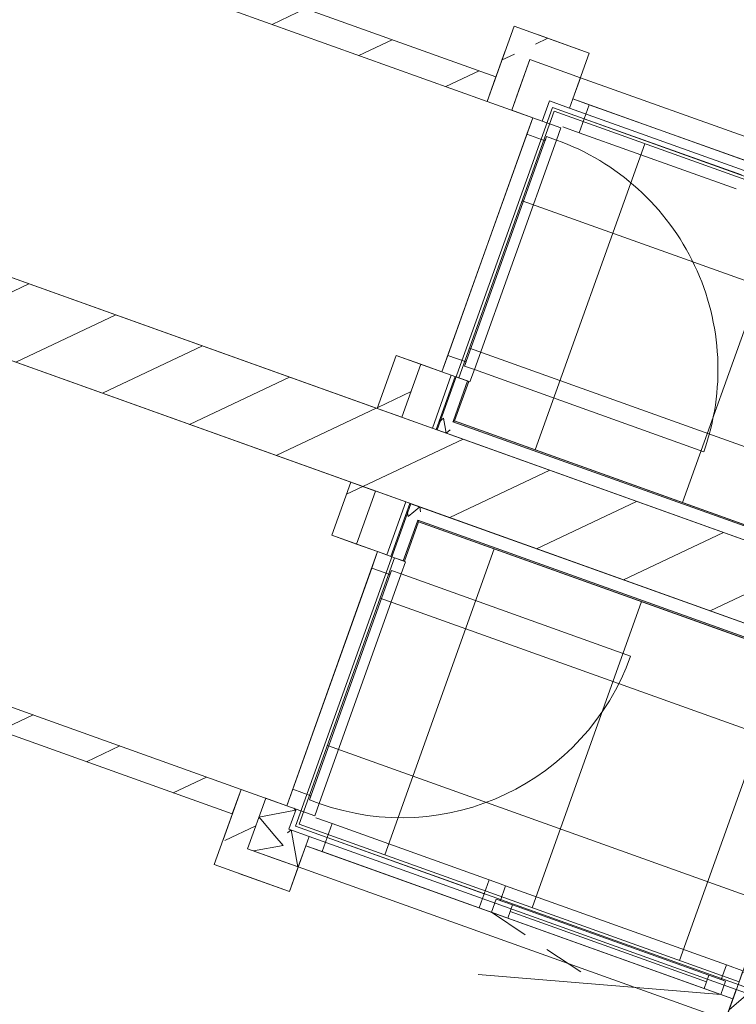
# Model space of a CAD drawing. Header units: metres. Extents: x 136314.7 to 136393.7, y 453293.7 to 453383.2.
# Tile 30 of 95: x 136370.4 to 136373.1, y 453304.6 to 453308.4. Entities that reach past the tile are written whole.
import ezdxf

# ---------------------------------------------------------------- set-up
doc = ezdxf.new("R2010")
doc.units = ezdxf.units.M
doc.set_wipeout_variables(frame=1)
doc.linetypes.add('B0701', pattern=[234.1199934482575, 155.9999942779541, -78.11999917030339])
doc.linetypes.add('Wipeout_Contour', pattern=[1000, 0, -1000])
for name, color, linetype in [('kavelgrens', 211, 'Continuous'), ('SIT_Situatie plgr_4_23 Vloeren', 7, 'Continuous'), ('SIT_Situatie plgr_4_New_21 Buitenwanden', 7, 'Continuous'), ('SIT_Situatie plgr_4_New_21 Buitenwanden Afdek-arcering', 7, 'Continuous'), ('SIT_Situatie plgr_4_New_21 Buitenwanden Deuren', 7, 'Continuous'), ('SIT_Situatie plgr_4_New_21 Buitenwanden Doorsnede-arcering', 7, 'Continuous'), ('SIT_Situatie plgr_4_New_21 Buitenwanden Laagscheidingslijnen', 7, 'Continuous'), ('SIT_Situatie plgr_4_New_21 Buitenwanden Ramen', 7, 'Continuous'), ('SIT_Situatie plgr_4_New_22 C Binnenwanden', 7, 'Continuous'), ('SIT_Situatie plgr_4_New_22 C Binnenwanden Doorsnede-arcering', 7, 'Continuous'), ('SIT_Situatie plgr_4_New_22 NC Binnenwanden', 7, 'Continuous'), ('SIT_Situatie plgr_4_New_22 NC Binnenwanden Doorsnede-arcering', 7, 'Continuous'), ('SIT_Situatie plgr_4_New_23 Vloeren', 7, 'Continuous'), ('SIT_Situatie plgr_4_New_43 Vloerafwerking', 7, 'Continuous'), ('SIT_Situatie plgr_4_New_43 Vloerafwerking Afdek-arcering', 7, 'Continuous'), ('SIT_Situatie plgr_4_New_45 Plafondafwerking', 7, 'Continuous')]:
    doc.layers.add(name, color=color, linetype=linetype)
pattern_1 = [(205.3082214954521, (19084.40436645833, 24879.28353662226), (-106.8718969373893, 226.0053044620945), [])]

# ---------------------------------------------------------------- blocks, each defined once
blk = doc.blocks.new('*X128')
at = {"layer": 'SIT_Situatie plgr_4_New_21 Buitenwanden Doorsnede-arcering', "linetype": 'Continuous', "lineweight": 0, "true_color": 0x000000}
blk.add_hatch(color=18, dxfattribs=at).paths.add_polyline_path([(183731.725899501, -141001.6683091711), (183727.0183049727, -140999.9835083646), (183725.3335041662, -141004.6911028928)])
blk = doc.blocks.new('*X129')
at = {"layer": 'SIT_Situatie plgr_4_New_21 Buitenwanden Doorsnede-arcering', "color": 7, "linetype": 'Continuous', "lineweight": 0}
for q in [(183671.7707746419, -141005.968175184), (183693.8159095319, -141019.5949348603)]:
    blk.add_line((183688.7220791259, -140991.5882412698), q, dxfattribs=at)
blk = doc.blocks.new('*X131')
at = {"layer": 'SIT_Situatie plgr_4_New_21 Buitenwanden Doorsnede-arcering', "linetype": 'Continuous', "lineweight": 0, "true_color": 0x000000}
blk.add_hatch(color=18, dxfattribs=at).paths.add_polyline_path([(183730.0410986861, -141006.3759037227), (185485.9737267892, -141634.8065675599), (185487.6585277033, -141630.0989730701), (183731.7258994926, -141001.6683091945)])
blk = doc.blocks.new('*X132')
at = {"layer": 'SIT_Situatie plgr_4_New_21 Buitenwanden Doorsnede-arcering', "linetype": 'Continuous', "lineweight": 0, "true_color": 0x000000}
blk.add_hatch(color=18, dxfattribs=at).paths.add_polyline_path([(183730.0410986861, -141006.3759037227), (183731.7258994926, -141001.6683091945), (183725.3335041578, -141004.6911029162)])
blk = doc.blocks.new('*X133')
at = {"layer": 'SIT_Situatie plgr_4_New_21 Buitenwanden Doorsnede-arcering', "color": 7, "linetype": 'Continuous', "lineweight": 0}
for p in [(183693.8159095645, -141019.5949350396), (183714.3323097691, -141035.4301447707)]:
    blk.add_line(p, (183699.0533807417, -141048.3913885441), dxfattribs=at)
blk = doc.blocks.new('*X136')
at = {"layer": 'SIT_Situatie plgr_4_New_21 Buitenwanden Doorsnede-arcering', "linetype": 'Continuous', "lineweight": 0, "true_color": 0x000000}
blk.add_hatch(color=18, dxfattribs=at).paths.add_polyline_path([(183731.7258994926, -141001.6683091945), (183785.9763766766, -140850.0840693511), (183781.2687821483, -140848.3992685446), (183727.0183049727, -140999.9835083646)])
blk = doc.blocks.new('*X137')
at = {"layer": 'SIT_Situatie plgr_4_New_21 Buitenwanden Doorsnede-arcering', "color": 7, "linetype": 'Continuous', "lineweight": 0}
for p, q in [((183074.0747351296, -142628.5402824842), (183042.6617962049, -142591.5101893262)), ((183074.0747347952, -142628.5402834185), (182960.6026156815, -142649.1784829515))]:
    blk.add_line(p, q, dxfattribs=at)
blk = doc.blocks.new('*X138')
at = {"layer": 'SIT_Situatie plgr_4_New_21 Buitenwanden Doorsnede-arcering', "color": 7, "linetype": 'Continuous', "lineweight": 0}
blk.add_line((183042.6617961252, -142591.5101892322), (182988.2529946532, -142527.3721920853), dxfattribs=at)
blk = doc.blocks.new('*X139')
at = {"layer": 'SIT_Situatie plgr_4_New_21 Buitenwanden Doorsnede-arcering', "color": 7, "linetype": 'Continuous', "lineweight": 0}
for p, q in [((183122.3216576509, -142493.7309072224), (182981.4498524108, -142519.3525352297)), ((183122.3216576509, -142493.7309072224), (183115.6581962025, -142485.8759084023)), ((182988.2529953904, -142527.3721929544), (182981.4498524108, -142519.3525352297))]:
    blk.add_line(p, q, dxfattribs=at)
blk = doc.blocks.new('*X140')
at = {"layer": 'SIT_Situatie plgr_4_New_21 Buitenwanden Doorsnede-arcering', "linetype": 'Continuous', "lineweight": 0, "true_color": 0x000000}
blk.add_hatch(color=18, dxfattribs=at).paths.add_polyline_path([(183588.8646084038, -141386.0063706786), (183593.5722029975, -141387.6911712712), (183590.5494089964, -141381.2987760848)])
blk = doc.blocks.new('*X141')
at = {"layer": 'SIT_Situatie plgr_4_New_21 Buitenwanden Doorsnede-arcering', "color": 7, "linetype": 'Continuous', "lineweight": 0}
for p, q in [((183553.9379749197, -141368.195913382), (183549.9602419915, -141346.3257020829)), ((183553.9379755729, -141368.1959136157), (183575.6455728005, -141349.781176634))]:
    blk.add_line(p, q, dxfattribs=at)
blk = doc.blocks.new('*X143')
at = {"layer": 'SIT_Situatie plgr_4_New_21 Buitenwanden Doorsnede-arcering', "linetype": 'Continuous', "lineweight": 0, "true_color": 0x000000}
blk.add_hatch(color=18, dxfattribs=at).paths.add_polyline_path([(183593.5722030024, -141387.6911712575), (183595.257003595, -141382.9835766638), (183590.5494090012, -141381.2987760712)])
blk = doc.blocks.new('*X144')
at = {"layer": 'SIT_Situatie plgr_4_New_21 Buitenwanden Doorsnede-arcering', "linetype": 'Continuous', "lineweight": 0, "true_color": 0x000000}
blk.add_hatch(color=18, dxfattribs=at).paths.add_polyline_path([(183593.5722029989, -141387.6911712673), (185349.5048468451, -142016.1217365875), (185351.1896477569, -142011.4141420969), (183595.2570036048, -141382.9835766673)])
blk = doc.blocks.new('*X145')
at = {"layer": 'SIT_Situatie plgr_4_New_21 Buitenwanden Doorsnede-arcering', "color": 7, "linetype": 'Continuous', "lineweight": 0}
for p in [(183575.6455728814, -141349.7811765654), (183601.5505971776, -141350.5597472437)]:
    blk.add_line(p, (183597.9652927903, -141330.847170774), dxfattribs=at)
blk = doc.blocks.new('*X150')
at = {"layer": 'SIT_Situatie plgr_4_New_21 Buitenwanden Doorsnede-arcering', "linetype": 'Continuous', "lineweight": 0, "true_color": 0x000000}
blk.add_hatch(color=18, dxfattribs=at).paths.add_polyline_path([(183588.8646083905, -141386.0063706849), (183534.6141376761, -141537.5906128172), (183539.3217322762, -141539.2754134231), (183593.5722029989, -141387.6911712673)])
blk = doc.blocks.new('*X151')
at = {"layer": 'SIT_Situatie plgr_4_New_21 Buitenwanden Doorsnede-arcering', "color": 7, "linetype": 'Continuous', "lineweight": 0}
for q in [(184783.8499300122, -143258.3309846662), (184880.6968545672, -143326.043828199)]:
    blk.add_line((184857.0823184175, -143196.2073347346), q, dxfattribs=at)
blk = doc.blocks.new('*X152')
at = {"layer": 'SIT_Situatie plgr_4_New_21 Buitenwanden Doorsnede-arcering', "color": 7, "linetype": 'Continuous', "lineweight": 0}
for p, q in [((183104.5603619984, -142568.9974081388), (183091.3842478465, -142580.1748163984)), ((183104.5604461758, -142568.9974382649), (183130.1820564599, -142709.8691460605)), ((183132.8805783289, -142707.5799782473), (183130.1820655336, -142709.8691493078))]:
    blk.add_line(p, q, dxfattribs=at)
blk = doc.blocks.new('woonblok 1 jutfasehof')
at = {"layer": 'SIT_Situatie plgr_4_New_23 Vloeren', "color": 252, "linetype": 'Continuous', "lineweight": 0, "flags": 128}
blk.add_lwpolyline([(-4570.235234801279, 2395.052338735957), (-351.289118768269, 885.1335978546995), (2991.355397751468, 10225.0006943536), (-1227.591152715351, 11734.92009869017)], close=True, dxfattribs=at)
at = {"color": 252, "linetype": 'Wipeout_Contour', "lineweight": 0, "ltscale": 936922.9975216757}
blk.add_wipeout([(6.490659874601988, 151.68398161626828), (6738.95494491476, 18963.231045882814), (6644.80305514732, 18996.92706424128), (-87.66122989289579, 185.3799999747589)], dxfattribs=at).dxf.layer = 'SIT_Situatie plgr_4_New_21 Buitenwanden Afdek-arcering'
at = {"color": 252, "linetype": 'Wipeout_Contour', "lineweight": 0, "ltscale": 916271.8371536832}
blk.add_wipeout([(-5047.930589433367, 2247.3808109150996), (1502.5749037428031, 20550.508217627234), (1488.4521201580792, 20555.562620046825), (-5062.053373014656, 2252.435213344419)], dxfattribs=at).dxf.layer = 'SIT_Situatie plgr_4_New_21 Buitenwanden Afdek-arcering'
at = {"color": 252, "linetype": 'Wipeout_Contour', "lineweight": 0, "ltscale": 916585.0394046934}
blk.add_wipeout([(-4906.7027536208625, 2196.8367866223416), (1643.802739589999, 20499.96419343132), (1502.5749037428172, 20550.508217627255), (-5047.930589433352, 2247.3808109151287)], dxfattribs=at).dxf.layer = 'SIT_Situatie plgr_4_New_21 Buitenwanden Afdek-arcering'
at = {"color": 252, "linetype": 'Wipeout_Contour', "lineweight": 0, "ltscale": 936432.5559896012}
blk.add_wipeout([(6458.145047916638, 18908.66151027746), (-175.92656650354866, 372.0374114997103), (-38.464806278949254, 322.84122794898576), (6595.606808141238, 18859.4653267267)], dxfattribs=at).dxf.layer = 'SIT_Situatie plgr_4_New_21 Buitenwanden Afdek-arcering'
at = {"layer": 'SIT_Situatie plgr_4_New_22 C Binnenwanden Doorsnede-arcering', "linetype": 'Continuous', "lineweight": 0}
h = blk.add_hatch(dxfattribs=at)
h.set_pattern_fill('130_KALKZANDSTEEN_0004', color=252, style=0, pattern_type=2)
h.set_pattern_definition(pattern_1)
h.paths.add_polyline_path([(1750.862039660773, 12534.0328433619), (1944.814969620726, 12464.61900327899), (1978.484479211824, 12558.78038027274), (1784.558070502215, 12628.18472866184)])
h = blk.add_hatch(dxfattribs=at)
h.set_pattern_fill('130_KALKZANDSTEEN_0004', color=252, style=0, pattern_type=2)
h.set_pattern_definition(pattern_1)
h.paths.add_polyline_path([(1681.448238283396, 12340.07991300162), (1750.862039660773, 12534.0328433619), (1656.710148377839, 12567.72885748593), (1587.296347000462, 12373.77592712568)])
h = blk.add_hatch(dxfattribs=at)
h.set_pattern_fill('130_KALKZANDSTEEN_0004', color=252, style=0, pattern_type=2)
h.set_pattern_definition(pattern_1)
h.paths.add_polyline_path([(3100.917649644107, 10504.42443748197), (-1126.502197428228, 12017.37544605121), (-1227.590245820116, 11734.91977435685), (2999.829607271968, 10221.96876363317)])
h = blk.add_hatch(dxfattribs=at)
h.set_pattern_fill('130_KALKZANDSTEEN_0004', color=252, style=0, pattern_type=2)
h.set_pattern_definition(pattern_1)
h.paths.add_polyline_path([(1260.248151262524, 11163.18152212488), (1333.031452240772, 11366.54935713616), (1238.879560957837, 11400.24537126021), (1166.096259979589, 11196.87753624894)])
h = blk.add_hatch(dxfattribs=at)
h.set_pattern_fill('130_KALKZANDSTEEN_0004', color=252, style=0, pattern_type=2)
h.set_pattern_definition(pattern_1)
h.paths.add_polyline_path([(1065.00821158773, 10914.42186455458), (992.2249314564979, 10711.05411511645), (1086.376821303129, 10677.35809697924), (1159.160102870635, 10880.72585043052)])
h = blk.add_hatch(dxfattribs=at)
h.set_pattern_fill('130_KALKZANDSTEEN_0004', color=252, style=0, pattern_type=2)
h.set_pattern_definition(pattern_1)
h.paths.add_polyline_path([(643.8081313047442, 9737.523473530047), (574.3943292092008, 9543.570541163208), (668.546220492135, 9509.874527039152), (737.9600218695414, 9703.827457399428)])
at = {"layer": 'SIT_Situatie plgr_4_New_22 NC Binnenwanden Doorsnede-arcering', "linetype": 'Continuous', "lineweight": 0}
h = blk.add_hatch(dxfattribs=at)
h.set_pattern_fill('130_KALKZANDSTEEN_0004', color=252, style=0, pattern_type=2)
h.set_pattern_definition(pattern_1)
h.paths.add_polyline_path([(1620.992275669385, 12467.92821485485), (-671.6066846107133, 13288.42641517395), (-705.3027027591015, 13194.27452533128), (1587.296257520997, 12373.77632501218)])
h = blk.add_hatch(dxfattribs=at)
h.set_pattern_fill('130_KALKZANDSTEEN_0004', color=252, style=0, pattern_type=2)
h.set_pattern_definition(pattern_1)
h.paths.add_polyline_path([(643.8077238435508, 9737.523162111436), (-1648.791081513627, 10558.02119613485), (-1682.487095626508, 10463.86930484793), (610.1117097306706, 9643.371270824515)])
at = {"layer": 'SIT_Situatie plgr_4_New_43 Vloerafwerking Afdek-arcering', "linetype": 'Continuous', "lineweight": 0}
h = blk.add_hatch(dxfattribs=at)
h.set_pattern_fill('950_RASTER_600_0004', color=252, style=0, pattern_type=2)
h.set_pattern_definition([(160.308221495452, (2800.094365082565, 11310.95664088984), (202.176096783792, 564.9113433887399), []), (250.308221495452, (2800.094365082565, 11310.95664088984), (-564.91134338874, 202.1760967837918), [])])
h.paths.add_polyline_path([(3572.900105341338, 11674.83153137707), (3517.350631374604, 11694.71213026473), (3530.829037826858, 11732.37288649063), (1844.568659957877, 12335.86854177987), (1478.966887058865, 11314.3205350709), (1516.627643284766, 11300.84212861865), (1462.377163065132, 11149.25788029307), (3166.526258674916, 10539.36003256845)])
h = blk.add_hatch(dxfattribs=at)
h.set_pattern_fill('950_RASTER_600_0004', color=252, style=0, pattern_type=2)
h.set_pattern_definition([(160.3082239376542, (2255.566866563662, 9789.462328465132), (202.1760727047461, 564.9113520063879), []), (250.3082239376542, (2255.566866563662, 9789.462328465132), (-564.911352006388, 202.1760727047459), [])])
h.paths.add_polyline_path([(2621.998795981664, 9017.865743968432), (3028.372594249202, 10153.33726009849), (1324.223472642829, 10763.23503518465), (1269.97299888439, 10611.65078454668), (1232.312242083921, 10625.12918939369), (866.7105127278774, 9603.581167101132), (2552.970916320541, 9000.085583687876), (2566.449321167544, 9037.746340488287)])
at = {"layer": 'SIT_Situatie plgr_4_New_21 Buitenwanden', "color": 252, "linetype": 'Continuous', "lineweight": 0}
for p, q in [((1915.836393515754, 12383.64837115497), (1944.814967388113, 12464.6189970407)), ((1903.031907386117, 12347.87065274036), (1915.836393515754, 12383.64837115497)), ((1762.418860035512, 12311.10134060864), (1681.448234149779, 12340.079914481)), ((1798.196578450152, 12298.29685447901), (1762.418860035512, 12311.10134060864)), ((1414.002053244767, 11337.57079216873), (1333.031427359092, 11366.54936604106)), ((1449.779771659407, 11324.76630603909), (1414.002053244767, 11337.57079216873)), ((1167.347458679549, 10648.37943048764), (1086.376832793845, 10677.35800435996)), ((1203.125177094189, 10635.574944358), (1167.347458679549, 10648.37943048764)), ((818.9306518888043, 9674.848882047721), (737.9600260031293, 9703.82745592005)), ((854.7083703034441, 9662.044395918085), (818.9306518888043, 9674.848882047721)), ((904.28226540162, 9557.209184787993), (891.4777792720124, 9521.431466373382)), ((891.4777792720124, 9521.431466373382), (862.4992053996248, 9440.460840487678)), ((2542.525161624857, 8970.898503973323), (2529.720675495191, 8935.120785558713)), ((2529.720675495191, 8935.120785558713), (2500.742101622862, 8854.15015967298))]:
    blk.add_line(p, q, dxfattribs=at)
at = {"layer": 'SIT_Situatie plgr_4_New_21 Buitenwanden', "color": 252, "linetype": 'Continuous', "lineweight": 0, "flags": 128}
for points in [[(1750.862029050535, 12534.03281371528), (1709.078971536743, 12417.28446852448)], [(1944.814956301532, 12464.61900804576), (1750.862029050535, 12534.03281371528)], [(1709.078971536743, 12417.28446852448), (1681.448237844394, 12340.07991177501)], [(1798.196579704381, 12298.29684495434), (1825.82731569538, 12375.50140812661)], [(1825.82731569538, 12375.50140812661), (1903.031919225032, 12347.87065554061)], [(1333.031454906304, 11366.54936458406), (1260.248151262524, 11163.18152212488)], [(1376.996496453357, 11121.39846461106), (1449.779798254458, 11324.76630192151)], [(1464.844103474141, 11319.3749374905), (1408.908825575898, 11163.08310337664)], [(1511.920048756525, 11302.52692942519), (1464.844103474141, 11319.3749374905)], [(1462.377166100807, 11149.25788877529), (1516.627643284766, 11300.84212861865)], [(1516.627643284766, 11300.84212861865), (1511.920048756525, 11302.52692942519)], [(1392.060817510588, 11116.00715809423), (1408.908825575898, 11163.08310337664)], [(3218.309794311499, 10520.82722489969), (1462.377166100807, 11149.25788877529)], [(1392.060817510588, 11116.00715809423), (3199.776984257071, 10469.04368551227)], [(1159.160108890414, 10880.72584827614), (1086.376805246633, 10677.35800581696)], [(1203.125152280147, 10635.57495345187), (1275.908454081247, 10838.94279076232)], [(1290.972735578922, 10833.55137370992), (1274.124729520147, 10786.47542770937)], [(3098.688923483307, 10186.5880007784), (1290.972735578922, 10833.55137370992)], [(1274.124729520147, 10786.47542770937), (1218.189458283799, 10630.1835912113)], [(1269.97299888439, 10611.65078454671), (1324.223469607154, 10763.23502670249)], [(1324.223469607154, 10763.23502670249), (3080.156113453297, 10134.80446138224)], [(1265.265404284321, 10613.33558515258), (1218.189458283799, 10630.1835912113)], [(1269.97299888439, 10611.65078454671), (1265.265404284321, 10613.33558515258)], [(737.9600223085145, 9703.82745862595), (668.5462311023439, 9509.874556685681)], [(827.0776348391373, 9584.839847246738), (854.7083641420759, 9662.044391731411)], [(904.2822273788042, 9557.209102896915), (827.0776348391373, 9584.839847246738)], [(668.5462311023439, 9509.874556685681), (785.294577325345, 9468.091502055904)], [(785.294577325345, 9468.091502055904), (862.4991663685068, 9440.46075895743)], [(2649.858068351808, 8932.48512963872), (2542.525155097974, 8970.898495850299)]]:
    blk.add_lwpolyline(points, dxfattribs=at)
at = {"layer": 'SIT_Situatie plgr_4_New_21 Buitenwanden Deuren', "color": 252, "linetype": 'Continuous', "lineweight": 0}
for p, q in [((1762.418864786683, 12311.10134085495), (1681.448238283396, 12340.07991300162)), ((1762.418864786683, 12311.10134085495), (1739.84253532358, 12248.01957369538)), ((1869.752020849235, 12272.68788475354), (1762.418864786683, 12311.10134085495)), ((1798.1965834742, 12298.2968554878), (1762.418864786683, 12311.10134085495)), ((1798.1965834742, 12298.2968554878), (1762.418864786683, 12311.10134085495)), ((1852.904013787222, 12225.61193911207), (1869.752020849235, 12272.68788475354)), ((1436.578408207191, 11400.65255214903), (1739.84253532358, 12248.01957369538)), ((1500.522485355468, 11359.71168017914), (1815.243257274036, 12239.0903447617)), ((1852.904013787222, 12225.61193911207), (1538.183241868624, 11346.23327452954)), ((1852.904013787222, 12225.61193911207), (1538.183241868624, 11346.23327452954)), ((1739.84253532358, 12248.01957369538), (1809.514934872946, 12223.0845232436)), ((1809.514934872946, 12223.0845232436), (1815.243257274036, 12239.0903447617)), ((1815.243257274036, 12239.0903447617), (1852.904013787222, 12225.61193911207)), ((1815.243257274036, 12239.0903447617), (1852.904013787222, 12225.61193911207)), ((1436.578408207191, 11400.65255214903), (1414.002078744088, 11337.57078498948)), ((1506.250807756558, 11375.71750169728), (1436.578408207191, 11400.65255214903)), ((1414.002078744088, 11337.57078498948), (1333.031452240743, 11366.54935713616)), ((1500.522485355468, 11359.71168017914), (1506.250807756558, 11375.71750169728)), ((1538.183241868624, 11346.23327452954), (1500.522485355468, 11359.71168017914)), ((1538.183241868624, 11346.23327452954), (1500.522485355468, 11359.71168017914)), ((1414.002078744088, 11337.57078498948), (1521.335234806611, 11299.15732888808)), ((1449.779797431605, 11324.76629962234), (1414.002078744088, 11337.57078498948)), ((1449.779797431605, 11324.76629962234), (1414.002078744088, 11337.57078498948)), ((1521.335234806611, 11299.15732888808), (1538.183241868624, 11346.23327452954)), ((1538.183241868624, 11346.23327452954), (2417.561906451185, 11031.51250261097)), ((1167.347434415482, 10648.37944111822), (1086.376807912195, 10677.35801326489)), ((1144.771104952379, 10585.29767395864), (1167.347434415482, 10648.37944111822)), ((1167.347434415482, 10648.37944111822), (1274.680590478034, 10609.96598501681)), ((1203.125153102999, 10635.57495575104), (1167.347434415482, 10648.37944111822)), ((1203.125153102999, 10635.57495575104), (1167.347434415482, 10648.37944111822)), ((1274.680590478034, 10609.96598501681), (1257.83258341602, 10562.89003937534)), ((1144.771104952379, 10585.29767395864), (841.5069778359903, 9737.930652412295)), ((1220.171826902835, 10576.36844502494), (905.4510549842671, 9696.98978044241)), ((1214.443504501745, 10560.36262350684), (1144.771104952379, 10585.29767395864)), ((1220.171826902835, 10576.36844502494), (1214.443504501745, 10560.36262350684)), ((1257.83258341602, 10562.89003937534), (1220.171826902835, 10576.36844502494)), ((1257.83258341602, 10562.89003937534), (1220.171826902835, 10576.36844502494)), ((943.1118114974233, 9683.511374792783), (1257.83258341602, 10562.89003937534)), ((943.1118114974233, 9683.511374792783), (1257.83258341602, 10562.89003937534)), ((1257.83258341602, 10562.89003937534), (2137.211247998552, 10248.16926745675)), ((818.9306483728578, 9674.848885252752), (841.5069778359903, 9737.930652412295)), ((841.5069778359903, 9737.930652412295), (911.1793773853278, 9712.995601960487)), ((818.9306483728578, 9674.848885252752), (737.9600218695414, 9703.827457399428)), ((911.1793773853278, 9712.995601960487), (905.4510549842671, 9696.98978044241)), ((905.4510549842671, 9696.98978044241), (943.1118114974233, 9683.511374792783)), ((905.4510549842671, 9696.98978044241), (943.1118114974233, 9683.511374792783)), ((926.2638044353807, 9636.435429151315), (818.9306483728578, 9674.848885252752)), ((854.7083670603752, 9662.044399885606), (818.9306483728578, 9674.848885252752)), ((854.7083670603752, 9662.044399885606), (818.9306483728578, 9674.848885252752)), ((943.1118114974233, 9683.511374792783), (926.2638044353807, 9636.435429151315))]:
    blk.add_line(p, q, dxfattribs=at)
for centre, start, end in [((1538.183241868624, 11346.23327452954), 340.3082214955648, 70.30822149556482), ((1257.83258341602, 10562.89003937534), 250.3082214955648, 340.3082214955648)]:
    blk.add_arc(centre, 933.9999999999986, start, end, dxfattribs=at)
at = {"layer": 'SIT_Situatie plgr_4_New_21 Buitenwanden Laagscheidingslijnen', "color": 252, "linetype": 'Continuous', "lineweight": 0}
for p, q in [((1457.669572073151, 11150.94268856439), (1511.920049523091, 11302.52692915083)), ((1457.669571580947, 11150.94268960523), (1455.984770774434, 11146.23509507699)), ((1457.669571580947, 11150.94268960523), (1455.984770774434, 11146.23509507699)), ((3216.624993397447, 10516.11963040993), (1455.984770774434, 11146.23509507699)), ((1265.265403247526, 10613.33558552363), (1319.515876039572, 10764.91982777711)), ((1321.200675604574, 10769.62742188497), (1319.515874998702, 10764.91982728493)), ((1321.200675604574, 10769.62742188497), (1319.515874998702, 10764.91982728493)), ((1321.200675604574, 10769.62742188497), (3081.840914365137, 10139.51205587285))]:
    blk.add_line(p, q, dxfattribs=at)
at = {"layer": 'SIT_Situatie plgr_4_New_21 Buitenwanden Ramen', "color": 252, "linetype": 'Continuous', "lineweight": 0}
for p, q in [((1915.836395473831, 12383.64837749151), (1944.814969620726, 12464.61900327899)), ((1944.814969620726, 12464.61900327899), (3583.057863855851, 11878.30831690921)), ((1903.03190922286, 12347.87065912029), (1915.836395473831, 12383.64837749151)), ((1903.03190922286, 12347.87065912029), (1915.836395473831, 12383.64837749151)), ((1915.836395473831, 12383.64837749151), (1978.918162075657, 12361.0720464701)), ((1903.03190922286, 12347.87065912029), (3541.274803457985, 11761.55997275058)), ((1978.918162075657, 12361.0720464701), (1940.504703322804, 12253.73889135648)), ((1978.918162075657, 12361.0720464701), (2581.019501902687, 12145.58602113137)), ((1959.71143269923, 12307.40546891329), (2561.812772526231, 12091.91944357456)), ((1940.504703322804, 12253.73889135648), (1877.422936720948, 12276.31522237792)), ((2542.606043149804, 12038.25286601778), (1940.504703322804, 12253.73889135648)), ((992.9729664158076, 9606.188212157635), (929.8911986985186, 9628.764540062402)), ((954.5595129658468, 9498.855055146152), (992.9729664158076, 9606.188212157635)), ((1595.074316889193, 9390.702216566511), (992.9729664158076, 9606.188212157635)), ((904.2822297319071, 9557.209102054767), (891.4777452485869, 9521.43138305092)), ((904.2822297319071, 9557.209102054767), (891.4777452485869, 9521.43138305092)), ((904.2822297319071, 9557.209102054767), (2542.525152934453, 8970.898496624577)), ((973.7662396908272, 9552.521633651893), (1575.867590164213, 9337.0356380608)), ((891.4777452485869, 9521.43138305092), (862.4991751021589, 9440.460755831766)), ((891.4777452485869, 9521.43138305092), (954.5595129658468, 9498.855055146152)), ((954.5595129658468, 9498.855055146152), (1556.660863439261, 9283.369059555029)), ((862.4991751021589, 9440.460755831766), (2500.742098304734, 8854.150150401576)), ((1595.074316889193, 9390.702216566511), (1556.660863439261, 9283.369059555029)), ((1626.615200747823, 9379.414052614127), (1595.074316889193, 9390.702216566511)), ((1658.156084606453, 9368.125888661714), (1626.615200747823, 9379.414052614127)), ((1637.938477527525, 9311.634753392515), (1658.156084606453, 9368.125888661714)), ((2505.052354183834, 9065.03026253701), (1658.156084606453, 9368.125888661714)), ((1556.660863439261, 9283.369059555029), (1588.201747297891, 9272.080895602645)), ((1603.736809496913, 9266.521053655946), (1621.932655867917, 9317.363075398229)), ((1621.932655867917, 9317.363075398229), (1603.736809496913, 9266.521053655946)), ((1621.932655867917, 9317.363075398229), (1637.938477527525, 9311.634753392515)), ((1685.014423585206, 9294.786747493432), (1621.932655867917, 9317.363075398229)), ((1666.818577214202, 9243.94472575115), (1685.014423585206, 9294.786747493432)), ((2437.758801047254, 9025.387133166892), (1685.014423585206, 9294.786747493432)), ((1588.201747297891, 9272.080895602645), (1603.736809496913, 9266.521053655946)), ((1603.736809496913, 9266.521053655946), (1666.818577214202, 9243.94472575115)), ((1666.818577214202, 9243.94472575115), (2419.562954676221, 8974.54511142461)), ((1666.818577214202, 9243.94472575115), (2419.562954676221, 8974.54511142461)), ((1675.916500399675, 9269.365736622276), (2428.660877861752, 8999.966122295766)), ((2505.052354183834, 9065.03026253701), (2484.834747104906, 9008.53912726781)), ((2568.134121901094, 9042.453934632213), (2505.052354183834, 9065.03026253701)), ((2482.644722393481, 8951.968783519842), (1552.272752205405, 9028.324838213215)), ((2437.758801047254, 9025.387133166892), (2419.562954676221, 8974.54511142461)), ((2500.840568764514, 9002.810805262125), (2437.758801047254, 9025.387133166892)), ((2500.840568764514, 9002.810805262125), (2482.644722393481, 8951.968783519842)), ((2482.644722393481, 8951.968783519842), (2500.840568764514, 9002.810805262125)), ((2484.834747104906, 9008.53912726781), (2500.840568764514, 9002.810805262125)), ((2419.562954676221, 8974.54511142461), (2482.644722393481, 8951.968783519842)), ((2482.644722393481, 8951.968783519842), (2529.720668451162, 8935.12077762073)), ((2542.525152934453, 8970.898496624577), (2529.720668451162, 8935.12077762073)), ((2542.525152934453, 8970.898496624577), (2529.720668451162, 8935.12077762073)), ((2529.720668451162, 8935.12077762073), (2500.742098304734, 8854.150150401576))]:
    blk.add_line(p, q, dxfattribs=at)
at = {"layer": 'SIT_Situatie plgr_4_New_21 Buitenwanden Ramen', "color": 252, "linetype": 'B0701', "lineweight": 0}
blk.add_line((1603.736809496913, 9266.521053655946), (2017.458737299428, 8990.146810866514), dxfattribs=at)
at = {"layer": 'SIT_Situatie plgr_4_New_22 C Binnenwanden', "color": 252, "linetype": 'Continuous', "lineweight": 0, "flags": 128}
for points in [[(1978.484479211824, 12558.78038027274), (1784.558070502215, 12628.18472866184)], [(1656.710148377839, 12567.72885748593), (1587.296347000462, 12373.77592712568)], [(1681.448238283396, 12340.07991300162), (1750.862039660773, 12534.0328433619)], [(3100.917649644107, 10504.42443748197), (-1126.502197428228, 12017.37544605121)], [(-1227.590245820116, 11734.91977435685), (2999.829607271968, 10221.96876363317)], [(1238.879560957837, 11400.24537126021), (1166.096259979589, 11196.87753624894)], [(1333.031452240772, 11366.54935713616), (1238.879560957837, 11400.24537126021)], [(1260.248151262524, 11163.18152212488), (1333.031452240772, 11366.54935713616)], [(1166.096259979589, 11196.87753624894), (1260.248151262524, 11163.18152212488)], [(1065.00821158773, 10914.42186455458), (992.2249314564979, 10711.05411511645)], [(1159.160102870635, 10880.72585043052), (1065.00821158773, 10914.42186455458)], [(1086.376821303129, 10677.35809697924), (1159.160102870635, 10880.72585043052)], [(992.2249314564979, 10711.05411511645), (1086.376821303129, 10677.35809697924)], [(643.8081313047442, 9737.523473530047), (574.3943292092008, 9543.570541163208)], [(668.546220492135, 9509.874527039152), (737.9600218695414, 9703.827457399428)], [(862.4991751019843, 9440.460755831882), (668.546220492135, 9509.874527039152)], [(828.8031776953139, 9346.308858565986), (862.4991751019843, 9440.460755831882)], [(634.8502230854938, 9415.722629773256), (828.8031776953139, 9346.308858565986)]]:
    blk.add_lwpolyline(points, dxfattribs=at)
at = {"layer": 'SIT_Situatie plgr_4_New_22 NC Binnenwanden', "color": 252, "linetype": 'Continuous', "lineweight": 0, "flags": 128}
for points in [[(1620.992275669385, 12467.92821485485), (-671.6066846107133, 13288.42641517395)], [(-234.5408606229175, 13025.79357818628), (1587.296257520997, 12373.77632501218)], [(1587.296257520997, 12373.77632501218), (1620.992275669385, 12467.92821485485)], [(-1682.487095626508, 10463.86930484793), (610.1117097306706, 9643.371270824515)], [(643.8077238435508, 9737.523162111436), (-1178.029232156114, 10389.54026916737)], [(610.1117097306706, 9643.371270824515), (643.8077238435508, 9737.523162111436)]]:
    blk.add_lwpolyline(points, dxfattribs=at)
at = {"layer": 'SIT_Situatie plgr_4_New_23 Vloeren', "color": 252, "linetype": 'Continuous', "lineweight": 0, "flags": 128}
for points in [[(5997.040555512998, 18623.35002662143), (1778.094154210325, 20133.26857567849), (-1126.502431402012, 12017.37562254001), (3199.777006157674, 10469.04365767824), (3690.390900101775, 11839.89490107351), (3583.057863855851, 11878.30831690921), (4519.133592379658, 14493.84886375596)], [(3641.868608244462, 11704.31618894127), (1837.918510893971, 12349.93181295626), (1395.826886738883, 11114.65930905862), (3199.776984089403, 10469.04368504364)], [(2656.597365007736, 8951.315473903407), (852.6472401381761, 9596.931021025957), (1294.738811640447, 10832.20354376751), (3098.688936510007, 10186.58799664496)]]:
    blk.add_lwpolyline(points, close=True, dxfattribs=at)
at = {"layer": 'SIT_Situatie plgr_4_New_43 Vloerafwerking', "color": 252, "linetype": 'Continuous', "lineweight": 0, "flags": 128}
for points in [[(5997.040611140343, 18623.35000671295), (5981.034834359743, 18629.07831348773), (6082.122882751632, 18911.53398518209), (5076.580691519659, 19271.40743745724), (4975.492643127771, 18988.95176576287), (1778.094213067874, 20133.26855461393), (-1126.502377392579, 12017.37558792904), (1166.096063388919, 11196.8776449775), (1238.87935394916, 11400.24543776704), (1414.001845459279, 11337.57085685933), (1762.418767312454, 12311.10172943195), (1587.296250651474, 12373.77633180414), (1690.405960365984, 12661.88078199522), (1978.484272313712, 12558.78044449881), (1915.809693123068, 12383.65796271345), (3554.079351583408, 11797.33768905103)], [(3572.900105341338, 11674.83153137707), (3517.350631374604, 11694.71213026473), (3530.829037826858, 11732.37288649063), (1844.568659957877, 12335.86854177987), (1478.966887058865, 11314.3205350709), (1516.627643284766, 11300.84212861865), (1462.377163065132, 11149.25788029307), (3166.526258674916, 10539.36003256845)], [(-351.2888472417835, 885.1337722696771), (-367.294624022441, 890.8620790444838), (-468.3826724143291, 608.4064073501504), (-1568.076754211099, 1001.975875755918), (-1466.988705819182, 1284.43154745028), (-4570.235245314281, 2395.052320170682), (-1227.590278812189, 11734.91972981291), (1065.007966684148, 10914.42184073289), (992.2246629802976, 10711.05401176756), (1167.347588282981, 10648.37927544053), (818.9307814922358, 9674.848727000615), (643.8078354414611, 9737.523470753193), (540.6980239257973, 9449.418679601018), (828.7763446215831, 9346.318341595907), (891.450923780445, 9521.440827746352), (2529.720750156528, 8935.120508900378)], [(2621.998795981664, 9017.865743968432), (2566.449321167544, 9037.746340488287), (2552.970916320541, 9000.085583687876), (866.7105127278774, 9603.581167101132), (1232.312242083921, 10625.12918939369), (1269.97299888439, 10611.65078454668), (1324.223472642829, 10763.23503518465), (3028.372594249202, 10153.33726009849)]]:
    blk.add_lwpolyline(points, close=True, dxfattribs=at)
at = {"layer": 'SIT_Situatie plgr_4_New_45 Plafondafwerking', "color": 252, "linetype": 'Continuous', "lineweight": 0, "flags": 128}
for points in [[(3641.868608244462, 11704.31618894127), (1837.918510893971, 12349.93181295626), (1395.826886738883, 11114.65930905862), (3199.776984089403, 10469.04368504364)], [(2656.597365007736, 8951.315473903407), (852.6472401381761, 9596.931021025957), (1294.738811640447, 10832.20354376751), (3098.688936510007, 10186.58799664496)]]:
    blk.add_lwpolyline(points, close=True, dxfattribs=at)
at = {"layer": 'SIT_Situatie plgr_4_23 Vloeren', "color": 252, "linetype": 'Continuous', "lineweight": 0}
for name in ['*X136', '*X129', '*X133', '*X128', '*X132', '*X131', '*X141', '*X145', '*X150', '*X140', '*X143', '*X144', '*X139', '*X138', '*X137', '*X152', '*X151']:
    blk.add_blockref(name, (-182269.3487333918, 152150.9261979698), dxfattribs=at)

msp = doc.modelspace()

# ---------------------------------------------------------------- block references
at = {"layer": 'kavelgrens', "xscale": 0.001, "yscale": 0.001}
msp.add_blockref('woonblok 1 jutfasehof', (136370.5694262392, 453295.7013199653), dxfattribs=at)

doc.saveas('drawing.dxf')
